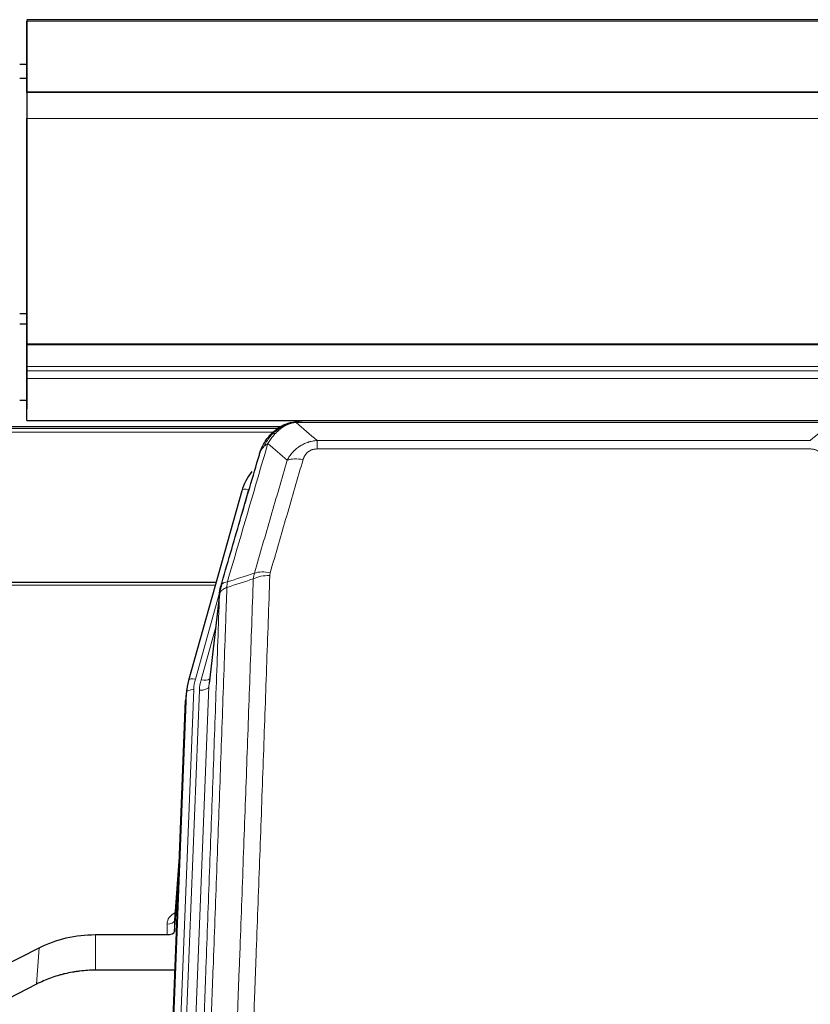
# Model space of a CAD drawing. Header units: inches. Extents: x 0 to 23760, y -13 to 16800.
# Tile 47 of 256: x 3482 to 3811, y 8252 to 8662. Entities that reach past the tile are written whole.
import ezdxf

# ---------------------------------------------------------------- set-up
doc = ezdxf.new("R2010")
doc.units = ezdxf.units.IN
doc.layers.add('1', color=7, linetype='Continuous', true_color=0xffffff)
doc.layers.add('254', color=7, linetype='Continuous', true_color=0xffffff)

msp = doc.modelspace()

# ---------------------------------------------------------------- linework, layer by layer
at = {"layer": '1', "color": 2, "linetype": 'Continuous', "lineweight": 25}
for p, q in [((4602.013, 8661.86), (3485.013, 8661.86)), ((3485.013, 8661.521), (3485.013, 8661.316)), ((3485.013, 8661.521), (3485.013, 8643.758)), ((3485.013, 8631.732), (3485.013, 8661.316)), ((3485.013, 8643.758), (3485.013, 8642.936)), ((3485.013, 8642.936), (3485.013, 8628.18)), ((3485.013, 8631.547), (3485.013, 8631.732)), ((4602.013, 8631.732), (3485.013, 8631.732)), ((4602.013, 8631.551), (3485.013, 8631.551)), ((3485.013, 8631.551), (3485.013, 8631.547)), ((3485.013, 8631.551), (3485.013, 8620.786)), ((3485.013, 8628.18), (3485.013, 8628.136)), ((3485.013, 8628.136), (3485.013, 8603.546)), ((3485.013, 8526.958), (3485.013, 8620.786)), ((3485.013, 8603.546), (3485.013, 8603.551)), ((3485.013, 8603.551), (3485.013, 8519.586)), ((3485.013, 8526.514), (3485.013, 8526.958)), ((3485.013, 8517.601), (3485.013, 8526.514)), ((3485.013, 8519.586), (3485.013, 8511.877)), ((3485.013, 8515.756), (3485.013, 8517.601)), ((3485.013, 8512.515), (3485.013, 8515.756)), ((3485.013, 8495.058), (3485.013, 8512.515)), ((3485.013, 8511.877), (3485.013, 8499.902)), ((3485.025, 8503.387), (3482.086, 8503.387)), ((3485.013, 8495.058), (4602.013, 8495.058)), ((3817.574, 8494.875), (3599.453, 8494.875)), ((3590.505, 8492.361), (3266.555, 8492.361)), ((3592.511, 8493.399), (3592.411, 8493.371)), ((3574.46, 8465.784), (3552.286, 8386.898)), ((3563.733, 8427.613), (3429.514, 8427.613)), ((3565.322, 8424.096), (3560.906, 8385.577)), ((3552.286, 8386.898), (3552.267, 8386.801)), ((3551.605, 8383.435), (3551.231, 8380.176)), ((3537.992, 8045.39), (3551.109, 8378.592)), ((3548.618, 8315.32), (3546.411, 8287.121)), ((3546.415, 8282.364), (3548.238, 8305.646)), ((3546.404, 8286.941), (3546.415, 8282.364)), ((3513.514, 8281.114), (3543.416, 8281.114)), ((3473.97, 8267.454), (3490.134, 8275.628)), ((3546.688, 8266.304), (3513.514, 8266.304)), ((3489.078, 8260.497), (3473.399, 8252.468))]:
    msp.add_line(p, q, dxfattribs=at)
at = {"layer": '1', "color": 110, "linetype": 'Continuous', "lineweight": 13}
for p, q in [((4602.013, 8661.316), (3485.013, 8661.316)), ((4602.013, 8620.786), (3485.013, 8620.786)), ((4602.013, 8526.958), (3485.013, 8526.958)), ((4602.013, 8526.514), (3485.013, 8526.514)), ((4602.013, 8517.601), (3485.013, 8517.601)), ((4602.013, 8515.756), (3485.013, 8515.756)), ((4602.013, 8512.515), (3485.013, 8512.515)), ((3819.916, 8494.213), (3597.111, 8494.213)), ((3589.689, 8491.8), (3267.453, 8491.8)), ((3587.729, 8490.187), (3269.413, 8490.187)), ((3592.411, 8493.371), (3592.343, 8493.214)), ((3605.842, 8486.745), (3811.185, 8486.745)), ((3605.842, 8486.745), (3605.842, 8483.212)), ((3811.185, 8483.212), (3605.842, 8483.212)), ((3577.348, 8466.357), (3572.623, 8449.546)), ((3563.446, 8426.583), (3429.514, 8426.583)), ((3565.247, 8423.305), (3555.174, 8387.471)), ((3565.193, 8422.585), (3560.816, 8384.404)), ((3563.547, 8408.616), (3557.521, 8387.178)), ((3560.816, 8384.404), (3547.75, 8052.51)), ((3538.372, 8048.828), (3551.483, 8381.85)), ((3554.477, 8383.07), (3541.366, 8050.048)), ((3543.758, 8050.884), (3556.824, 8382.777)), ((3551.483, 8381.85), (3551.109, 8378.592)), ((3548.611, 8315.128), (3546.404, 8286.941)), ((3543.416, 8281.114), (3543.406, 8285.53)), ((3513.514, 8281.114), (3513.514, 8266.304)), ((3490.134, 8275.628), (3489.078, 8260.497))]:
    msp.add_line(p, q, dxfattribs=at)
for centre, major_axis, ratio, start_param, end_param in [((3599.995, 8472.99), (-9.598, 2.808), 0.562843, 4.8755761, 5.6185342), ((3577.348, 8464.972), (-2.888, 0.812), 0.4480327, 4.837666, 6.2831701), ((3586.147, 8424.934), (9.994, -0.345), 0.559112, 1.5901207, 2.34753), ((3586.334, 8426.107), (9.604, -2.788), 0.5442898, 1.7274916, 2.473129), ((3555.174, 8386.086), (-2.888, 0.812), 0.4480327, 4.837666, 6.2831701), ((3578.495, 8382.32), (24.033, -0.038), 0.8858289, 2.8989744, 3.1081259), ((3580.842, 8382.027), (24.033, -0.038), 0.8858289, 2.8989744, 3.1081259), ((3556.824, 8384.624), (-3.997, 0.157), 0.4614673, 1.5889619, 3.1073983), ((3557.521, 8389.025), (-3.851, 1.082), 0.4480327, 1.6960734, 2.8915811), ((3554.477, 8381.685), (-2.998, 0.118), 0.4614673, 4.7305545, 6.248991), ((3549.409, 8285.53), (6.003, -0.046), 0.8757409, 2.0547277, 3.1504318), ((3543.406, 8286.985), (3, 0.007), 0.4848086, 4.7112485, 6.2484184)]:
    msp.add_ellipse(centre, major_axis=major_axis, ratio=ratio, start_param=start_param, end_param=end_param, dxfattribs=at)
at = {"layer": '1', "color": 2, "linetype": 'Continuous', "lineweight": 25}
for centre, major_axis, ratio, start_param, end_param in [((3600.655, 8459.771), (27.014, -0.465), 0.8900028, 2.5377877, 2.912319), ((3578.495, 8380.935), (27.027, -0.37), 0.8864308, 2.9096812, 3.1188327), ((3578.13, 8377.748), (27.037, -0.043), 0.8858289, 3.0417954, 3.1081259), ((3543.417, 8282.408), (-3, 0), 0.4313147, 1.5706417, 3.1078116)]:
    msp.add_ellipse(centre, major_axis=major_axis, ratio=ratio, start_param=start_param, end_param=end_param, dxfattribs=at)
for points, knots in [([(3592.343, 8493.214), (3592.8, 8493.437), (3593.264, 8493.637), (3595.135, 8494.338), (3596.571, 8494.644), (3597.981, 8494.733)], [0, 0, 0, 0, 0.25, 0.25, 1, 1, 1, 1]), ([(3592.511, 8493.399), (3593.089, 8493.649), (3593.677, 8493.869), (3594.358, 8494.083), (3594.445, 8494.11), (3594.533, 8494.136)], [0, 0, 0, 0, 0.8717446, 0.8717446, 1, 1, 1, 1]), ([(3599.653, 8494.873), (3599.639, 8494.873), (3599.61, 8494.874), (3599.569, 8494.875), (3599.528, 8494.875), (3599.489, 8494.875), (3599.45, 8494.875), (3599.413, 8494.875), (3599.377, 8494.875), (3599.341, 8494.875), (3599.307, 8494.874), (3599.274, 8494.874), (3599.242, 8494.873), (3599.211, 8494.872), (3599.181, 8494.871), (3599.152, 8494.87), (3599.124, 8494.869), (3599.097, 8494.868), (3599.071, 8494.867), (3599.047, 8494.866), (3599.023, 8494.865), (3599, 8494.863), (3598.979, 8494.862), (3598.958, 8494.861), (3598.939, 8494.86), (3598.921, 8494.859), (3598.903, 8494.858), (3598.887, 8494.857), (3598.872, 8494.856), (3598.858, 8494.855), (3598.844, 8494.854), (3598.832, 8494.853), (3598.821, 8494.852), (3598.811, 8494.851), (3598.802, 8494.851), (3598.795, 8494.85), (3598.788, 8494.849), (3598.782, 8494.849), (3598.777, 8494.849), (3598.765, 8494.848), (3598.744, 8494.846), (3598.715, 8494.843), (3598.687, 8494.841), (3598.658, 8494.838), (3598.63, 8494.835), (3598.603, 8494.832), (3598.575, 8494.829), (3598.548, 8494.826), (3598.522, 8494.823), (3598.495, 8494.82), (3598.469, 8494.817), (3598.444, 8494.814), (3598.418, 8494.81), (3598.393, 8494.807), (3598.369, 8494.803), (3598.344, 8494.8), (3598.32, 8494.796), (3598.297, 8494.793), (3598.273, 8494.789), (3598.25, 8494.785), (3598.228, 8494.781), (3598.205, 8494.778), (3598.183, 8494.774), (3598.162, 8494.77), (3598.14, 8494.766), (3598.119, 8494.762), (3598.099, 8494.758), (3598.078, 8494.754), (3598.058, 8494.75), (3598.039, 8494.746), (3598.019, 8494.741), (3598, 8494.737), (3597.988, 8494.734), (3597.981, 8494.733)], [0, 0, 0, 0, 0.0247661, 0.0489206, 0.0724636, 0.0953949, 0.1177147, 0.1394229, 0.1605195, 0.1810045, 0.2008779, 0.2201398, 0.23879, 0.2568287, 0.2742558, 0.2910713, 0.3072753, 0.3228676, 0.3378484, 0.3522176, 0.3659752, 0.3791212, 0.3916556, 0.4035785, 0.4148897, 0.4255894, 0.4356775, 0.445154, 0.454019, 0.4622723, 0.4699141, 0.4769443, 0.4833629, 0.48917, 0.4943654, 0.4989493, 0.5029216, 0.5062824, 0.5090316, 0.5111692, 0.5284651, 0.5456049, 0.5625886, 0.5794163, 0.5960881, 0.612604, 0.6289642, 0.6451687, 0.6612176, 0.6771111, 0.6928491, 0.7084319, 0.7238594, 0.7391318, 0.7542492, 0.7692118, 0.7840195, 0.7986726, 0.8131712, 0.8275153, 0.8417051, 0.8557408, 0.8696224, 0.8833501, 0.8969241, 0.9103445, 0.9236114, 0.936725, 0.9496856, 0.9624932, 0.975148, 0.9876502, 1, 1, 1, 1]), ([(3586.313, 8489.003), (3586.531, 8489.238), (3586.755, 8489.467), (3587.628, 8490.317), (3588.319, 8490.898), (3589.046, 8491.424)], [0, 0, 0, 0, 0.2626999, 0.2626999, 1, 1, 1, 1]), ([(3587.299, 8489.488), (3587.485, 8489.683), (3587.674, 8489.873), (3588.446, 8490.616), (3589.056, 8491.133), (3590.326, 8492.071), (3590.985, 8492.492), (3591.887, 8492.985), (3592.114, 8493.102), (3592.343, 8493.214)], [0, 0, 0, 0, 0.125, 0.125, 0.5, 0.5, 0.875, 0.875, 1, 1, 1, 1]), ([(3582.431, 8482.579), (3583.043, 8484.319), (3583.939, 8486.007), (3585.469, 8488.043), (3585.879, 8488.534), (3586.313, 8489.003)], [0, 0, 0, 0, 0.75, 0.75, 1, 1, 1, 1]), ([(3585.934, 8488.533), (3585.99, 8488.636), (3586.059, 8488.739), (3586.196, 8488.894), (3586.252, 8488.95), (3586.313, 8489.003)], [0, 0, 0, 0, 0.6295096, 0.6295096, 1, 1, 1, 1]), ([(3581.792, 8480.805), (3581.798, 8480.827), (3581.809, 8480.871), (3581.827, 8480.937), (3581.846, 8481.002), (3581.864, 8481.068), (3581.883, 8481.133), (3581.901, 8481.197), (3581.92, 8481.262), (3581.94, 8481.326), (3581.959, 8481.39), (3581.978, 8481.454), (3581.998, 8481.517), (3582.018, 8481.58), (3582.038, 8481.643), (3582.058, 8481.705), (3582.078, 8481.767), (3582.098, 8481.829), (3582.119, 8481.891), (3582.139, 8481.952), (3582.16, 8482.013), (3582.181, 8482.074), (3582.202, 8482.134), (3582.224, 8482.194), (3582.245, 8482.254), (3582.266, 8482.314), (3582.288, 8482.373), (3582.31, 8482.432), (3582.332, 8482.491), (3582.354, 8482.549), (3582.376, 8482.608), (3582.398, 8482.665), (3582.42, 8482.723), (3582.443, 8482.78), (3582.465, 8482.837), (3582.488, 8482.894), (3582.51, 8482.951), (3582.533, 8483.007), (3582.556, 8483.063), (3582.579, 8483.118), (3582.602, 8483.173), (3582.626, 8483.229), (3582.649, 8483.283), (3582.672, 8483.338), (3582.696, 8483.392), (3582.719, 8483.446), (3582.743, 8483.499), (3582.767, 8483.553), (3582.79, 8483.606), (3582.814, 8483.659), (3582.838, 8483.711), (3582.862, 8483.763), (3582.886, 8483.815), (3582.91, 8483.867), (3582.935, 8483.918), (3582.959, 8483.969), (3582.983, 8484.02), (3583.008, 8484.071), (3583.032, 8484.121), (3583.056, 8484.171), (3583.081, 8484.221), (3583.105, 8484.27), (3583.13, 8484.319), (3583.155, 8484.368), (3583.179, 8484.417), (3583.204, 8484.465), (3583.223, 8484.501), (3583.233, 8484.521), (3583.235, 8484.525)], [0, 0, 0, 0, 0.0171812, 0.0343046, 0.0513704, 0.0683783, 0.0853286, 0.1022212, 0.119056, 0.1358331, 0.1525524, 0.1692141, 0.185818, 0.2023642, 0.2188526, 0.2352834, 0.2516564, 0.2679717, 0.2842292, 0.3004291, 0.3165712, 0.3326555, 0.3486822, 0.3646511, 0.3805623, 0.3964158, 0.4122116, 0.4279496, 0.4436299, 0.4592525, 0.4748173, 0.4903244, 0.5057738, 0.5211655, 0.5364994, 0.5517757, 0.5669942, 0.5821549, 0.597258, 0.6123033, 0.6272909, 0.6422208, 0.6570929, 0.6719073, 0.686664, 0.701363, 0.7160042, 0.7305878, 0.7451136, 0.7595816, 0.773992, 0.7883446, 0.8026395, 0.8168767, 0.8310561, 0.8451778, 0.8592418, 0.8732481, 0.8871967, 0.9010875, 0.9149206, 0.928696, 0.9424136, 0.9560736, 0.9696758, 0.9832203, 0.996707, 1, 1, 1, 1]), ([(3581.792, 8480.805), (3581.876, 8481.266), (3582.018, 8481.716), (3582.281, 8482.295), (3582.353, 8482.438), (3582.431, 8482.579)], [0, 0, 0, 0, 0.75, 0.75, 1, 1, 1, 1]), ([(3565.749, 8426.035), (3568.435, 8435.246), (3571.115, 8444.416), (3575.125, 8458.109), (3576.461, 8462.663), (3579.128, 8471.75), (3580.461, 8476.282), (3581.792, 8480.805)], [0, 0, 0, 0, 0.5, 0.5, 0.75, 0.75, 1, 1, 1, 1]), ([(3565.193, 8422.585), (3565.193, 8422.595), (3565.195, 8422.635), (3565.198, 8422.721), (3565.205, 8422.861), (3565.217, 8423.054), (3565.235, 8423.3), (3565.264, 8423.599), (3565.306, 8423.95), (3565.35, 8424.25), (3565.388, 8424.481), (3565.413, 8424.624), (3565.44, 8424.764), (3565.466, 8424.899), (3565.494, 8425.03), (3565.522, 8425.157), (3565.55, 8425.28), (3565.578, 8425.4), (3565.607, 8425.515), (3565.635, 8425.627), (3565.664, 8425.734), (3565.692, 8425.838), (3565.721, 8425.938), (3565.74, 8426.003), (3565.749, 8426.035)], [0, 0, 0, 0, 0.0092499, 0.0337179, 0.073404, 0.128308, 0.1984299, 0.2837694, 0.3843264, 0.5001005, 0.5424888, 0.5838484, 0.6241794, 0.6634821, 0.7017567, 0.7390032, 0.7752221, 0.8104134, 0.8445775, 0.8777146, 0.909825, 0.9409091, 0.9709673, 1, 1, 1, 1]), ([(3490.134, 8275.628), (3493.667, 8277.415), (3497.469, 8278.794), (3505.352, 8280.644), (3509.433, 8281.114), (3513.514, 8281.114)], [0, 0, 0, 0, 0.5, 0.5, 1, 1, 1, 1]), ([(3513.514, 8266.304), (3512.444, 8266.304), (3510.309, 8266.242), (3508.183, 8266.056), (3506.857, 8265.9), (3506.592, 8265.867), (3506.064, 8265.798), (3505.272, 8265.688), (3504.484, 8265.56), (3502.914, 8265.283), (3501.874, 8265.067), (3500.712, 8264.791), (3500.583, 8264.759), (3500.325, 8264.696), (3499.939, 8264.6), (3499.043, 8264.365), (3498.283, 8264.148), (3496.773, 8263.692), (3494.786, 8263.028), (3492.852, 8262.25), (3490.945, 8261.416), (3490.004, 8260.971), (3489.078, 8260.497)], [0, 0, 0, 0, 0.125, 0.25, 0.25, 0.28125, 0.28125, 0.3125, 0.375, 0.375, 0.5, 0.5, 0.515625, 0.515625, 0.53125, 0.5625, 0.625, 0.625, 0.75, 0.875, 0.875, 1, 1, 1, 1])]:
    msp.add_open_spline(points, degree=3, knots=knots, dxfattribs=at)
at = {"layer": '1', "color": 110, "linetype": 'Continuous', "lineweight": 13}
for points, knots in [([(3592.493, 8492.82), (3592.853, 8493.014), (3593.221, 8493.19), (3594.714, 8493.817), (3595.89, 8494.111), (3597.111, 8494.213)], [0, 0, 0, 0, 0.25, 0.25, 1, 1, 1, 1]), ([(3597.981, 8494.733), (3597.974, 8494.731), (3597.958, 8494.728), (3597.934, 8494.722), (3597.911, 8494.716), (3597.888, 8494.71), (3597.865, 8494.705), (3597.843, 8494.699), (3597.821, 8494.693), (3597.799, 8494.686), (3597.778, 8494.68), (3597.757, 8494.674), (3597.736, 8494.668), (3597.716, 8494.661), (3597.696, 8494.655), (3597.676, 8494.648), (3597.657, 8494.641), (3597.638, 8494.634), (3597.619, 8494.628), (3597.601, 8494.621), (3597.583, 8494.614), (3597.565, 8494.607), (3597.548, 8494.599), (3597.531, 8494.592), (3597.514, 8494.585), (3597.498, 8494.578), (3597.482, 8494.57), (3597.466, 8494.563), (3597.451, 8494.555), (3597.436, 8494.547), (3597.421, 8494.54), (3597.407, 8494.532), (3597.393, 8494.524), (3597.379, 8494.516), (3597.366, 8494.508), (3597.353, 8494.5), (3597.34, 8494.492), (3597.328, 8494.484), (3597.316, 8494.475), (3597.304, 8494.467), (3597.293, 8494.459), (3597.281, 8494.45), (3597.271, 8494.442), (3597.26, 8494.433), (3597.25, 8494.425), (3597.241, 8494.416), (3597.231, 8494.407), (3597.222, 8494.399), (3597.213, 8494.39), (3597.205, 8494.381), (3597.197, 8494.372), (3597.189, 8494.363), (3597.182, 8494.354), (3597.175, 8494.345), (3597.168, 8494.336), (3597.162, 8494.326), (3597.156, 8494.317), (3597.15, 8494.308), (3597.144, 8494.299), (3597.139, 8494.289), (3597.135, 8494.28), (3597.13, 8494.27), (3597.126, 8494.261), (3597.122, 8494.251), (3597.119, 8494.242), (3597.116, 8494.232), (3597.113, 8494.222), (3597.112, 8494.216), (3597.111, 8494.213)], [0, 0, 0, 0, 0.0185022, 0.0368847, 0.0551481, 0.073293, 0.0913199, 0.1092294, 0.1270222, 0.1446988, 0.1622598, 0.1797059, 0.1970378, 0.2142561, 0.2313614, 0.2483544, 0.265236, 0.2820066, 0.2986672, 0.3152184, 0.331661, 0.3479958, 0.3642235, 0.380345, 0.3963611, 0.4122725, 0.4280803, 0.4437851, 0.459388, 0.4748898, 0.4902915, 0.5055939, 0.5207981, 0.535905, 0.5509156, 0.565831, 0.5806521, 0.5953801, 0.6100159, 0.6245607, 0.6390157, 0.6533819, 0.6676604, 0.6818526, 0.6959596, 0.7099825, 0.7239227, 0.7377815, 0.75156, 0.7652597, 0.7788818, 0.7924277, 0.8058989, 0.8192966, 0.8326224, 0.8458776, 0.8590638, 0.8721825, 0.8852351, 0.8982233, 0.9111485, 0.9240124, 0.9368166, 0.9495628, 0.9622525, 0.9748874, 0.9874694, 1, 1, 1, 1]), ([(3588.524, 8489.701), (3588.673, 8489.859), (3588.824, 8490.014), (3589.439, 8490.623), (3589.918, 8491.051), (3590.912, 8491.838), (3591.427, 8492.196), (3592.134, 8492.621), (3592.313, 8492.722), (3592.493, 8492.82)], [0, 0, 0, 0, 0.125, 0.125, 0.5, 0.5, 0.875, 0.875, 1, 1, 1, 1]), ([(3592.343, 8493.214), (3592.341, 8493.184), (3592.343, 8493.151), (3592.356, 8493.066), (3592.372, 8493.011), (3592.42, 8492.907), (3592.452, 8492.858), (3592.493, 8492.82)], [0, 0, 0, 0, 0.25, 0.25, 0.625, 0.625, 1, 1, 1, 1]), ([(3583.641, 8484.163), (3584.34, 8485.616), (3585.21, 8487.01), (3586.571, 8488.693), (3586.928, 8489.099), (3587.299, 8489.488)], [0, 0, 0, 0, 0.75, 0.75, 1, 1, 1, 1]), ([(3585.348, 8485.494), (3586.041, 8486.609), (3586.807, 8487.706), (3587.934, 8489.056), (3588.225, 8489.384), (3588.524, 8489.701)], [0, 0, 0, 0, 0.75, 0.75, 1, 1, 1, 1]), ([(3586.313, 8489.003), (3586.344, 8489.03), (3586.377, 8489.056), (3586.511, 8489.158), (3586.624, 8489.227), (3586.873, 8489.349), (3587.01, 8489.402), (3587.201, 8489.461), (3587.25, 8489.475), (3587.299, 8489.488)], [0, 0, 0, 0, 0.125, 0.125, 0.5, 0.5, 0.875, 0.875, 1, 1, 1, 1]), ([(3587.299, 8489.488), (3587.398, 8489.515), (3587.499, 8489.538), (3587.756, 8489.588), (3587.914, 8489.612), (3588.224, 8489.656), (3588.377, 8489.676), (3588.524, 8489.701)], [0, 0, 0, 0, 0.25, 0.25, 0.625, 0.625, 1, 1, 1, 1]), ([(3593.415, 8478.532), (3593.713, 8479.099), (3594.039, 8479.646), (3594.752, 8480.698), (3595.139, 8481.202), (3595.767, 8481.925), (3596.039, 8482.218), (3596.324, 8482.503), (3596.439, 8482.616), (3596.497, 8482.672), (3596.673, 8482.839), (3596.792, 8482.948), (3597.394, 8483.484), (3597.903, 8483.88), (3598.575, 8484.335), (3598.712, 8484.424), (3598.919, 8484.554), (3598.988, 8484.597), (3599.128, 8484.681), (3599.198, 8484.723), (3599.55, 8484.927), (3599.837, 8485.082), (3600.713, 8485.515), (3601.318, 8485.765), (3602.021, 8486.002), (3602.1, 8486.028), (3602.258, 8486.078), (3602.337, 8486.102), (3602.575, 8486.174), (3602.734, 8486.219), (3603.214, 8486.346), (3603.536, 8486.42), (3604.512, 8486.612), (3605.172, 8486.698), (3605.842, 8486.745)], [0, 0, 0, 0, 0.125, 0.125, 0.25, 0.25, 0.3125, 0.328125, 0.328125, 0.34375, 0.34375, 0.375, 0.375, 0.5, 0.5, 0.53125, 0.53125, 0.546875, 0.546875, 0.5625, 0.5625, 0.625, 0.625, 0.75, 0.75, 0.765625, 0.765625, 0.78125, 0.78125, 0.8125, 0.8125, 0.875, 0.875, 1, 1, 1, 1]), ([(3585.348, 8485.494), (3583.95, 8480.739), (3582.551, 8475.973), (3579.748, 8466.417), (3578.346, 8461.627), (3574.132, 8447.225), (3571.316, 8437.577), (3568.494, 8427.884)], [0, 0, 0, 0, 0.25, 0.25, 0.5, 0.5, 1, 1, 1, 1]), ([(3582.431, 8482.579), (3582.47, 8482.649), (3582.51, 8482.719), (3582.678, 8482.997), (3582.817, 8483.201), (3583.12, 8483.598), (3583.284, 8483.791), (3583.52, 8484.04), (3583.58, 8484.102), (3583.641, 8484.163)], [0, 0, 0, 0, 0.125, 0.125, 0.5, 0.5, 0.875, 0.875, 1, 1, 1, 1]), ([(3583.641, 8484.163), (3583.764, 8484.285), (3583.892, 8484.405), (3584.224, 8484.697), (3584.435, 8484.866), (3584.877, 8485.19), (3585.108, 8485.345), (3585.348, 8485.494)], [0, 0, 0, 0, 0.25, 0.25, 0.625, 0.625, 1, 1, 1, 1]), ([(3599.995, 8478.776), (3600.016, 8478.848), (3600.038, 8478.92), (3600.084, 8479.064), (3600.109, 8479.135), (3600.184, 8479.348), (3600.238, 8479.489), (3600.356, 8479.767), (3600.42, 8479.905), (3600.556, 8480.176), (3600.63, 8480.31), (3600.787, 8480.575), (3600.871, 8480.705), (3601.006, 8480.897), (3601.053, 8480.96), (3601.149, 8481.086), (3601.199, 8481.149), (3601.353, 8481.333), (3601.461, 8481.452), (3601.689, 8481.681), (3601.809, 8481.791), (3601.998, 8481.95), (3602.095, 8482.028), (3602.196, 8482.103), (3602.264, 8482.152), (3602.299, 8482.177), (3602.474, 8482.297), (3602.618, 8482.386), (3603.065, 8482.635), (3603.382, 8482.774), (3603.802, 8482.914), (3603.887, 8482.94), (3604.06, 8482.989), (3604.147, 8483.011), (3604.408, 8483.073), (3604.584, 8483.107), (3604.939, 8483.16), (3605.118, 8483.179), (3605.478, 8483.205), (3605.66, 8483.212), (3605.842, 8483.212)], [0, 0, 0, 0, 0.03125, 0.03125, 0.0625, 0.0625, 0.125, 0.125, 0.1875, 0.1875, 0.25, 0.25, 0.3125, 0.3125, 0.34375, 0.34375, 0.375, 0.375, 0.4375, 0.4375, 0.5, 0.5, 0.53125, 0.546875, 0.546875, 0.5625, 0.5625, 0.625, 0.625, 0.75, 0.75, 0.78125, 0.78125, 0.8125, 0.8125, 0.875, 0.875, 0.9375, 0.9375, 1, 1, 1, 1]), ([(3811.185, 8483.212), (3811.367, 8483.212), (3811.55, 8483.205), (3811.914, 8483.179), (3812.093, 8483.159), (3812.449, 8483.106), (3812.624, 8483.072), (3812.971, 8482.99), (3813.142, 8482.941), (3813.353, 8482.871), (3813.395, 8482.857), (3813.479, 8482.827), (3813.603, 8482.781), (3813.724, 8482.731), (3813.963, 8482.626), (3814.271, 8482.472), (3814.558, 8482.294), (3814.731, 8482.174), (3814.766, 8482.15), (3814.834, 8482.101), (3814.867, 8482.076), (3814.967, 8481.999), (3815.032, 8481.947), (3815.222, 8481.788), (3815.341, 8481.678), (3815.568, 8481.45), (3815.675, 8481.332), (3815.878, 8481.089), (3815.973, 8480.964), (3816.086, 8480.804), (3816.109, 8480.771), (3816.153, 8480.707), (3816.174, 8480.674), (3816.238, 8480.575), (3816.279, 8480.509), (3816.398, 8480.31), (3816.471, 8480.175), (3816.608, 8479.903), (3816.672, 8479.765), (3816.848, 8479.348), (3816.948, 8479.065), (3817.032, 8478.776)], [0, 0, 0, 0, 0.0625, 0.0625, 0.125, 0.125, 0.1875, 0.1875, 0.25, 0.25, 0.265625, 0.265625, 0.28125, 0.3125, 0.3125, 0.375, 0.4375, 0.4375, 0.453125, 0.453125, 0.46875, 0.46875, 0.5, 0.5, 0.5625, 0.5625, 0.625, 0.625, 0.6875, 0.6875, 0.703125, 0.703125, 0.71875, 0.71875, 0.75, 0.75, 0.8125, 0.8125, 0.875, 0.875, 1, 1, 1, 1]), ([(3579.738, 8431.534), (3582.026, 8439.427), (3584.31, 8447.29), (3587.729, 8459.04), (3588.868, 8462.949), (3591.143, 8470.752), (3592.28, 8474.646), (3593.415, 8478.532)], [0, 0, 0, 0, 0.5, 0.5, 0.75, 0.75, 1, 1, 1, 1]), ([(3599.995, 8478.776), (3598.861, 8474.884), (3597.726, 8470.984), (3595.454, 8463.169), (3594.316, 8459.254), (3590.901, 8447.486), (3588.619, 8439.61), (3586.334, 8431.705)], [0, 0, 0, 0, 0.25, 0.25, 0.5, 0.5, 1, 1, 1, 1]), ([(3567.305, 8110.564), (3567.863, 8124.377), (3568.965, 8151.872), (3570.575, 8192.724), (3571.618, 8219.698), (3572.39, 8239.831), (3572.773, 8249.873), (3573.152, 8259.878), (3573.404, 8266.54), (3573.529, 8269.867), (3574.153, 8286.481), (3574.645, 8299.702), (3575.372, 8319.426), (3575.612, 8325.982), (3576.088, 8339.056), (3576.324, 8345.574), (3577.027, 8365.072), (3577.949, 8390.919), (3578.841, 8416.464), (3579.279, 8429.162)], [0, 0, 0, 0, 0.125, 0.25, 0.375, 0.375, 0.4375, 0.46875, 0.46875, 0.5, 0.5, 0.625, 0.625, 0.6875, 0.6875, 0.75, 0.75, 0.875, 1, 1, 1, 1]), ([(3586.147, 8430.528), (3585.709, 8417.814), (3584.819, 8392.236), (3583.898, 8366.357), (3583.196, 8346.834), (3582.96, 8340.307), (3582.484, 8327.217), (3582.244, 8320.652), (3581.519, 8300.903), (3581.028, 8287.666), (3580.404, 8271.031), (3580.279, 8267.699), (3580.028, 8261.029), (3579.649, 8251.011), (3579.267, 8240.956), (3578.496, 8220.798), (3577.454, 8193.789), (3575.846, 8152.886), (3574.746, 8125.355), (3574.188, 8111.525)], [0, 0, 0, 0, 0.125, 0.25, 0.25, 0.3125, 0.3125, 0.375, 0.375, 0.5, 0.5, 0.53125, 0.53125, 0.5625, 0.625, 0.625, 0.75, 0.875, 1, 1, 1, 1]), ([(3586.147, 8430.528), (3586.153, 8430.727), (3586.172, 8430.924), (3586.235, 8431.317), (3586.278, 8431.512), (3586.334, 8431.705)], [0, 0, 0, 0, 0.5, 0.5, 1, 1, 1, 1]), ([(3568.282, 8425.593), (3568.226, 8423.981), (3568.171, 8422.368), (3568.058, 8419.139), (3567.89, 8414.292), (3567.494, 8402.956), (3567.151, 8393.197), (3566.458, 8373.62), (3565.517, 8347.365), (3564.059, 8307.52), (3563.055, 8280.649), (3562.481, 8265.447), (3562.417, 8263.757), (3562.289, 8260.374), (3562.096, 8255.297), (3561.645, 8243.427), (3561.253, 8233.212), (3560.925, 8224.678), (3560.859, 8222.97), (3560.727, 8219.552), (3560.529, 8214.421), (3560.064, 8202.429), (3559.661, 8192.113), (3558.849, 8171.431), (3557.752, 8143.723), (3556.624, 8115.75), (3556.053, 8101.697)], [0, 0, 0, 0, 0.015625, 0.015625, 0.03125, 0.0625, 0.125, 0.125, 0.25, 0.375, 0.5, 0.5, 0.515625, 0.515625, 0.53125, 0.5625, 0.625, 0.625, 0.640625, 0.640625, 0.65625, 0.6875, 0.75, 0.75, 0.875, 1, 1, 1, 1]), ([(3568.282, 8425.593), (3568.27, 8425.588), (3568.244, 8425.579), (3568.206, 8425.564), (3568.168, 8425.55), (3568.13, 8425.535), (3568.092, 8425.52), (3568.053, 8425.504), (3568.015, 8425.489), (3567.976, 8425.473), (3567.937, 8425.456), (3567.898, 8425.44), (3567.86, 8425.423), (3567.821, 8425.406), (3567.782, 8425.389), (3567.743, 8425.371), (3567.703, 8425.353), (3567.664, 8425.335), (3567.625, 8425.316), (3567.586, 8425.297), (3567.547, 8425.278), (3567.508, 8425.259), (3567.468, 8425.239), (3567.429, 8425.219), (3567.39, 8425.199), (3567.351, 8425.178), (3567.312, 8425.157), (3567.272, 8425.136), (3567.233, 8425.114), (3567.194, 8425.093), (3567.155, 8425.07), (3567.117, 8425.048), (3567.078, 8425.025), (3567.039, 8425.002), (3567, 8424.978), (3566.962, 8424.955), (3566.924, 8424.931), (3566.885, 8424.906), (3566.847, 8424.881), (3566.809, 8424.856), (3566.771, 8424.831), (3566.734, 8424.805), (3566.696, 8424.779), (3566.659, 8424.752), (3566.622, 8424.726), (3566.585, 8424.698), (3566.548, 8424.671), (3566.512, 8424.643), (3566.476, 8424.615), (3566.44, 8424.586), (3566.404, 8424.557), (3566.369, 8424.528), (3566.333, 8424.499), (3566.298, 8424.469), (3566.264, 8424.439), (3566.23, 8424.408), (3566.196, 8424.377), (3566.162, 8424.346), (3566.129, 8424.314), (3566.094, 8424.28), (3566.057, 8424.243), (3566.018, 8424.204), (3565.981, 8424.164), (3565.944, 8424.124), (3565.908, 8424.084), (3565.873, 8424.044), (3565.839, 8424.004), (3565.805, 8423.963), (3565.773, 8423.922), (3565.741, 8423.881), (3565.71, 8423.84), (3565.68, 8423.799), (3565.651, 8423.757), (3565.623, 8423.716), (3565.595, 8423.674), (3565.569, 8423.632), (3565.543, 8423.589), (3565.518, 8423.547), (3565.494, 8423.505), (3565.471, 8423.462), (3565.449, 8423.419), (3565.427, 8423.376), (3565.407, 8423.333), (3565.387, 8423.29), (3565.368, 8423.247), (3565.35, 8423.203), (3565.333, 8423.16), (3565.317, 8423.116), (3565.302, 8423.072), (3565.287, 8423.028), (3565.274, 8422.984), (3565.261, 8422.94), (3565.25, 8422.896), (3565.239, 8422.852), (3565.229, 8422.807), (3565.22, 8422.763), (3565.212, 8422.718), (3565.204, 8422.674), (3565.198, 8422.629), (3565.195, 8422.6), (3565.193, 8422.585)], [0, 0, 0, 0, 0.0069372, 0.0139334, 0.0209887, 0.028103, 0.0352764, 0.0425088, 0.0498003, 0.0571509, 0.0645605, 0.0720292, 0.0795569, 0.0871437, 0.0947896, 0.1024945, 0.1102584, 0.1180815, 0.1259636, 0.1339048, 0.141905, 0.1499643, 0.1580827, 0.1662601, 0.1744966, 0.1827922, 0.1911468, 0.1995605, 0.2080333, 0.2165651, 0.225156, 0.233806, 0.2425151, 0.2512832, 0.2601104, 0.2689967, 0.277942, 0.2869465, 0.29601, 0.3051325, 0.3143142, 0.3235549, 0.3328547, 0.3422136, 0.3516315, 0.3611085, 0.3706446, 0.3802398, 0.3898941, 0.3996074, 0.4093798, 0.4192113, 0.4291019, 0.4390515, 0.4490602, 0.459128, 0.4692549, 0.4794409, 0.4896859, 0.4999901, 0.5124905, 0.524991, 0.5374914, 0.5499918, 0.5624922, 0.5749926, 0.587493, 0.5999934, 0.6124937, 0.6249941, 0.6374944, 0.6499948, 0.6624951, 0.6749954, 0.6874957, 0.699996, 0.7124963, 0.7249966, 0.7374968, 0.7499971, 0.7624973, 0.7749976, 0.7874978, 0.799998, 0.8124982, 0.8249984, 0.8374986, 0.8499988, 0.8624989, 0.8749991, 0.8874992, 0.8999993, 0.9124995, 0.9249996, 0.9374997, 0.9499998, 0.9624998, 0.9749999, 0.9875, 1, 1, 1, 1]), ([(3568.494, 8427.884), (3568.086, 8427.85), (3567.713, 8427.78), (3567.054, 8427.576), (3566.769, 8427.442), (3566.297, 8427.12), (3566.112, 8426.932), (3565.848, 8426.513), (3565.77, 8426.281), (3565.749, 8426.035)], [0, 0, 0, 0, 0.25, 0.25, 0.5, 0.5, 0.75, 0.75, 1, 1, 1, 1]), ([(3568.282, 8425.593), (3568.303, 8425.995), (3568.319, 8426.381), (3568.377, 8427.14), (3568.419, 8427.512), (3568.494, 8427.884)], [0, 0, 0, 0, 0.5, 0.5, 1, 1, 1, 1]), ([(3552.998, 8099.916), (3553.567, 8113.916), (3554.692, 8141.784), (3555.786, 8169.387), (3556.595, 8189.991), (3556.997, 8200.269), (3557.461, 8212.215), (3557.659, 8217.326), (3557.79, 8220.731), (3557.856, 8222.433), (3558.184, 8230.935), (3558.574, 8241.111), (3559.024, 8252.936), (3559.216, 8257.995), (3559.344, 8261.365), (3559.407, 8263.048), (3559.98, 8278.192), (3560.981, 8304.961), (3562.436, 8344.654), (3563.842, 8383.888), (3564.748, 8409.737), (3565.193, 8422.585)], [0, 0, 0, 0, 0.125, 0.25, 0.25, 0.3125, 0.34375, 0.359375, 0.359375, 0.375, 0.375, 0.4375, 0.46875, 0.484375, 0.484375, 0.5, 0.5, 0.625, 0.75, 0.875, 1, 1, 1, 1])]:
    msp.add_open_spline(points, degree=3, knots=knots, dxfattribs=at)
for points in [[(3597.111, 8494.213), (3600.004, 8491.721), (3602.914, 8489.231), (3605.842, 8486.745)], [(3811.185, 8486.745), (3814.113, 8489.231), (3817.023, 8491.721), (3819.916, 8494.213)], [(3593.415, 8478.532), (3590.711, 8480.85), (3588.022, 8483.171), (3585.348, 8485.494)], [(3579.279, 8429.162), (3575.613, 8427.97), (3571.947, 8426.781), (3568.282, 8425.593)], [(3568.494, 8427.884), (3572.241, 8429.099), (3575.989, 8430.316), (3579.738, 8431.534)], [(3579.279, 8429.162), (3579.32, 8429.569), (3579.437, 8430.371), (3579.625, 8431.15), (3579.738, 8431.534)]]:
    msp.add_open_spline(points, degree=3, dxfattribs=at)
at = {"layer": '1', "color": 2, "linetype": 'Continuous', "lineweight": 25}
for points, degree in [([(3597.918, 8494.796), (3598.5, 8494.851), (3599.079, 8494.877), (3599.653, 8494.873)], 3), ([(3592.413, 8493.372), (3590.546, 8492.538), (3588.9, 8491.317)], 2), ([(3566.066, 8426.846), (3565.316, 8424.015)], 1)]:
    msp.add_open_spline(points, degree=degree, dxfattribs=at)
at = {"layer": '254', "color": 2, "linetype": 'Continuous', "lineweight": 25}
for p, q in [((3485.017, 8643.233), (3482.019, 8643.233)), ((3485.017, 8643.226), (3482.019, 8643.226)), ((3485.017, 8637.382), (3482.019, 8637.382)), ((3485.017, 8539.386), (3482.019, 8539.386)), ((3485.017, 8535.173), (3482.019, 8535.173))]:
    msp.add_line(p, q, dxfattribs=at)

doc.saveas('drawing.dxf')
